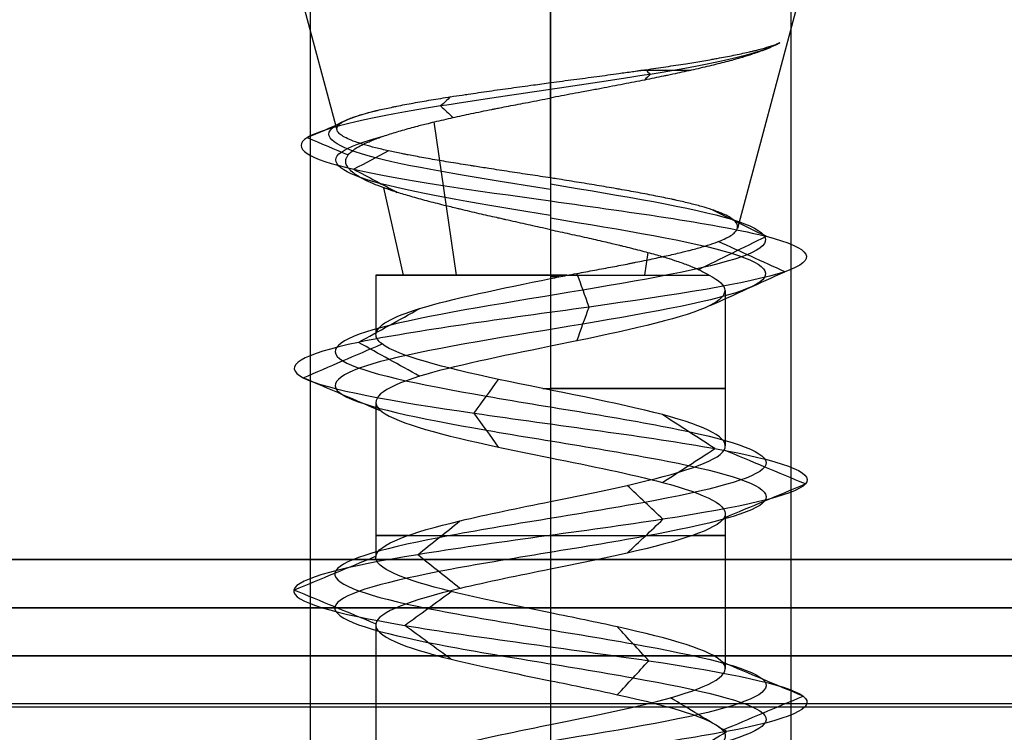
# Model space of a CAD drawing. Header units: millimetres. Extents: x -429 to 422, y -262 to 259.
# Tile 20 of 256: x -409 to -398, y 194 to 202. Entities that reach past the tile are written whole.
import ezdxf

# ---------------------------------------------------------------- set-up
doc = ezdxf.new("R2010")
doc.units = ezdxf.units.MM
doc.layers.add('Default', color=7, linetype='Continuous', true_color=0x000000)

msp = doc.modelspace()

# ---------------------------------------------------------------- linework, layer by layer
at = {"layer": 'Default', "color": 9, "true_color": 0xbebcba}
for p, q in [((-405.347, 200.528, 880.822), (-405.832, 202.338, 880.822)), ((-403.127, 201.024, 883.175), (-403.127, 202.338, 883.527)), ((-403.127, 200.034, 878.735), (-403.127, 202.338, 878.118)), ((-401.18, 199.511, 880.822), (-400.423, 202.338, 880.822)), ((-404.107, 199.021, 882.351), (-404.338, 200.616, 882.711)), ((-404.656, 199.021, 879.842), (-404.861, 199.93, 879.711)), ((-402.147, 199.021, 879.293), (-402.113, 199.257, 879.24)), ((-404.943, 199.021, 880.822), (-404.943, 198.408, 880.822)), ((-403.127, 199.021, 879.006), (-403.127, 197.829, 879.006)), ((-401.312, 198.862, 880.822), (-401.312, 197.247, 880.822)), ((-404.943, 197.702, 880.822), (-404.943, 196.089, 880.822)), ((-403.127, 197.123, 879.008), (-403.127, 195.51, 879.01)), ((-401.312, 196.544, 880.822), (-401.312, 194.932, 880.822)), ((-404.943, 195.385, 880.822), (-404.943, 193.771, 880.822)), ((-403.127, 194.806, 879.01), (-403.127, 193.192, 879.003))]:
    msp.add_line(p, q, dxfattribs=at)
at = {"layer": 'Default'}
for p, q in [((420.873, 195.065, 772.822), (-427.127, 195.065, 772.822)), ((-427.127, 195.065, 1342.822), (420.873, 195.065, 1342.822)), ((420.873, 195.065, 1057.822), (-427.127, 195.065, 1057.822)), ((-427.127, 195.065, 880.822), (-405.627, 195.065, 880.822)), ((-400.627, 195.065, 880.822), (-245.627, 195.065, 880.822)), ((420.873, 194.565, 885.322), (-427.127, 194.565, 885.322))]:
    msp.add_line(p, q, dxfattribs=at)
at = {"layer": 'Default', "color": 9, "true_color": 0xbebcba, "extrusion": (0, 1, 0)}
msp.add_arc((403.127, 880.822, 201.152), 2.387, 113.1162, 127.6841, dxfattribs=at)
at = {"layer": 'Default', "color": 9, "true_color": 0xbebcba, "extrusion": (0, -1, 0)}
for centre, start, end in [((-403.127, 880.822, -199.021), 90, 180), ((-403.127, 880.822, -199.021), 180, 335.3238), ((-403.127, 880.822, -199.021), 84.6762, 90), ((-403.127, 880.822, -197.845), 267.4438, 90), ((-403.127, 880.822, -196.317), 144.5768, 270), ((-403.127, 880.822, -196.317), 270, 35.2408)]:
    msp.add_arc(centre, 1.816, start, end, dxfattribs=at)
at = {"layer": 'Default'}
for points in [[(-405.627, 208.065, 880.822), (-405.627, 201.565, 880.822), (-405.627, 195.065, 880.822)], [(-403.127, 208.065, 883.322), (-403.127, 201.565, 883.322), (-403.127, 195.065, 883.322)], [(-403.127, 208.065, 878.322), (-403.127, 201.565, 878.322), (-403.127, 195.065, 878.322)], [(-400.627, 208.065, 880.822), (-400.627, 201.565, 880.822), (-400.627, 195.065, 880.822)], [(-427.127, 196.065, 1343.822), (-3.127, 196.065, 1343.822), (420.873, 196.065, 1343.822)], [(420.873, 196.065, 771.822), (-3.127, 196.065, 771.822), (-427.127, 196.065, 771.822)], [(-427.127, 195.565, 1343.322), (-3.127, 195.565, 1343.322), (420.873, 195.565, 1343.322)], [(420.873, 195.565, 772.322), (-3.127, 195.565, 772.322), (-427.127, 195.565, 772.322)], [(420.873, 195.065, 884.822), (-3.127, 195.065, 884.822), (-427.127, 195.065, 884.822)], [(-427.127, 195.065, 876.822), (-3.127, 195.065, 876.822), (420.873, 195.065, 876.822)], [(411.873, 195.065, 771.822), (-3.127, 195.065, 771.822), (-418.127, 195.065, 771.822)], [(411.873, 195.065, 780.822), (-3.127, 195.065, 780.822), (-418.127, 195.065, 780.822)], [(-357.577, 195.065, 776.322), (-387.852, 195.065, 776.322), (-418.127, 195.065, 776.322)], [(411.873, 195.065, 780.822), (-3.127, 195.065, 780.822), (-418.127, 195.065, 780.822)], [(411.873, 195.065, 873.822), (-3.127, 195.065, 873.822), (-418.127, 195.065, 873.822)], [(411.873, 195.065, 827.322), (-3.127, 195.065, 827.322), (-418.127, 195.065, 827.322)], [(-405.627, 195.065, 880.822), (-405.627, 172.565, 880.822), (-405.627, 150.065, 880.822)], [(-403.127, 195.065, 883.322), (-403.127, 172.565, 883.322), (-403.127, 150.065, 883.322)], [(-403.127, 195.065, 878.322), (-403.127, 172.565, 878.322), (-403.127, 150.065, 878.322)], [(-400.627, 195.065, 880.822), (-400.627, 172.565, 880.822), (-400.627, 150.065, 880.822)], [(411.873, 194.531, 771.822), (-3.127, 194.531, 771.822), (-418.127, 194.531, 771.822)], [(411.873, 194.531, 780.822), (-3.127, 194.531, 780.822), (-418.127, 194.531, 780.822)]]:
    msp.add_open_spline(points, degree=2, dxfattribs=at)
at = {"layer": 'Default', "color": 9, "true_color": 0xbebcba}
for points, degree in [([(-400.742, 201.439, 881.438), (-400.912, 201.33, 882.15), (-401.93, 201.11, 883.421), (-404.421, 200.781, 883.427), (-406.012, 200.452, 881.461), (-405.47, 200.123, 878.948), (-403.92, 199.904, 878.17), (-403.127, 199.794, 878.156)], 3), ([(-402.091, 201.11, 883.104), (-402.11, 201.09, 883.061), (-402.13, 201.071, 883.017), (-402.15, 201.051, 882.974)], 3), ([(-402.138, 201.158, 883), (-402.122, 201.142, 883.035), (-402.106, 201.126, 883.069), (-402.091, 201.11, 883.104)], 3), ([(-403.127, 200.864, 883.132), (-403.127, 200.944, 883.153), (-403.127, 201.024, 883.175)], 2), ([(-404.167, 200.877, 882.892), (-404.202, 200.845, 882.961), (-404.236, 200.813, 883.03), (-404.271, 200.781, 883.099)], 3), ([(-403.127, 200.864, 883.132), (-403.127, 199.943, 882.885), (-403.127, 199.021, 882.638)], 2), ([(-404.271, 200.781, 883.099), (-404.228, 200.741, 883.012), (-404.184, 200.701, 882.926), (-404.141, 200.661, 882.84)], 3), ([(-405.317, 200.596, 881.296), (-405.43, 200.548, 881.321), (-405.543, 200.5, 881.345), (-405.657, 200.452, 881.37)], 3), ([(-405.657, 200.452, 881.37), (-405.515, 200.392, 881.339), (-405.374, 200.332, 881.309), (-405.232, 200.272, 881.278)], 3), ([(-404.812, 200.315, 879.463), (-404.932, 200.251, 879.366), (-405.053, 200.187, 879.269), (-405.173, 200.123, 879.172)], 3), ([(-405.173, 200.123, 879.172), (-405.023, 200.043, 879.294), (-404.872, 199.963, 879.415), (-404.722, 199.883, 879.536)], 3), ([(-403.127, 200.034, 878.735), (-403.127, 199.914, 878.446), (-403.127, 199.794, 878.156)], 2), ([(-403.127, 199.97, 878.583), (-402.383, 199.848, 878.583), (-400.908, 199.603, 879.383), (-400.713, 199.235, 881.91), (-402.73, 198.867, 883.438), (-405.108, 198.499, 882.577), (-405.677, 198.132, 880.111), (-403.915, 197.764, 878.296), (-401.433, 197.396, 878.789), (-400.5, 197.028, 881.141), (-401.969, 196.66, 883.202), (-404.497, 196.293, 883.087), (-405.773, 195.925, 880.902), (-404.631, 195.557, 878.644), (-402.115, 195.189, 878.377), (-400.524, 194.821, 880.345), (-401.313, 194.454, 882.749), (-403.761, 194.086, 883.392), (-405.629, 193.718, 881.686), (-405.211, 193.35, 879.19), (-402.888, 192.983, 878.187), (-400.784, 192.615, 879.592), (-400.822, 192.247, 882.122), (-402.968, 191.879, 883.464), (-405.259, 191.511, 882.391), (-405.602, 191.144, 879.884), (-403.683, 190.776, 878.235), (-401.256, 190.408, 878.951), (-400.54, 190.04, 881.378), (-402.189, 189.673, 883.297), (-404.696, 189.305, 882.954), (-405.769, 188.937, 880.662), (-404.428, 188.569, 878.517), (-401.897, 188.201, 878.479), (-400.492, 187.834, 880.583), (-401.495, 187.466, 882.906), (-403.991, 187.098, 883.324), (-405.697, 186.73, 881.456), (-405.054, 186.362, 879.008), (-402.65, 185.995, 878.219), (-400.682, 185.627, 879.809), (-400.949, 185.259, 882.326), (-403.207, 184.891, 883.468), (-405.392, 184.524, 882.191), (-405.507, 184.156, 879.664), (-403.446, 183.788, 878.195), (-401.094, 183.42, 879.128), (-400.601, 183.052, 881.61), (-402.417, 182.685, 883.372), (-404.882, 182.317, 882.803), (-405.744, 181.949, 880.424), (-404.214, 181.581, 878.409), (-401.69, 181.213, 878.6), (-400.481, 180.846, 880.822), (-401.69, 180.478, 883.045), (-404.214, 180.11, 883.236), (-405.744, 179.742, 881.22), (-404.882, 179.375, 878.841), (-402.417, 179.007, 878.273), (-400.601, 178.639, 880.035), (-401.094, 178.271, 882.517), (-403.446, 177.903, 883.449), (-405.507, 177.536, 881.981), (-405.392, 177.168, 879.453), (-403.207, 176.8, 878.177), (-400.949, 176.432, 879.319), (-400.682, 176.064, 881.835), (-402.65, 175.697, 883.425), (-405.054, 175.329, 882.636), (-405.697, 174.961, 880.189), (-403.991, 174.593, 878.32), (-401.495, 174.226, 878.739), (-400.492, 173.858, 881.062), (-401.897, 173.49, 883.166), (-404.428, 173.122, 883.127), (-405.769, 172.754, 880.982), (-404.696, 172.387, 878.691), (-402.189, 172.019, 878.348), (-400.54, 171.651, 880.267), (-401.256, 171.283, 882.694), (-403.683, 170.916, 883.41), (-405.602, 170.548, 881.761), (-405.259, 170.18, 879.254), (-402.968, 169.812, 878.181), (-400.822, 169.444, 879.522), (-400.784, 169.077, 882.052), (-402.888, 168.709, 883.458), (-405.211, 168.341, 882.454), (-405.629, 167.973, 879.959), (-403.761, 167.605, 878.253), (-401.313, 167.238, 878.895), (-400.524, 166.87, 881.299), (-402.115, 166.502, 883.267), (-404.631, 166.134, 883), (-405.773, 165.767, 880.742), (-404.497, 165.399, 878.557), (-401.969, 165.031, 878.443), (-400.5, 164.663, 880.503), (-401.433, 164.295, 882.855), (-403.915, 163.928, 883.349), (-405.677, 163.56, 881.533), (-405.108, 163.192, 879.067), (-402.73, 162.824, 878.206), (-400.713, 162.456, 879.735), (-400.908, 162.089, 882.262), (-402.383, 161.843, 883.062), (-403.127, 161.721, 883.062)], 3), ([(-403.127, 199.794, 878.156), (-402.242, 199.671, 878.156), (-400.485, 199.426, 879.109), (-400.253, 199.058, 882.116), (-402.654, 198.691, 883.936), (-405.485, 198.323, 882.912), (-406.162, 197.955, 879.976), (-404.064, 197.587, 877.815), (-401.111, 197.219, 878.402), (-400, 196.852, 881.202), (-401.748, 196.484, 883.655), (-404.757, 196.116, 883.518), (-406.276, 195.748, 880.917), (-404.917, 195.381, 878.23), (-401.922, 195.013, 877.912), (-400.029, 194.645, 880.254), (-400.968, 194.277, 883.116), (-403.881, 193.909, 883.881), (-406.105, 193.542, 881.85), (-405.607, 193.174, 878.879), (-402.842, 192.806, 877.685), (-400.338, 192.438, 879.358), (-400.384, 192.07, 882.37), (-402.937, 191.703, 883.967), (-405.665, 191.335, 882.689), (-406.073, 190.967, 879.705), (-403.789, 190.599, 877.742), (-400.9, 190.232, 878.595), (-400.047, 189.864, 881.483), (-402.01, 189.496, 883.768), (-404.994, 189.128, 883.36), (-406.272, 188.76, 880.632), (-404.675, 188.393, 878.078), (-401.663, 188.025, 878.033), (-399.99, 187.657, 880.537), (-401.185, 187.289, 883.302), (-404.155, 186.921, 883.8), (-406.186, 186.554, 881.576), (-405.421, 186.186, 878.663), (-402.56, 185.818, 877.724), (-400.217, 185.45, 879.617), (-400.535, 185.083, 882.612), (-403.223, 184.715, 883.971), (-405.823, 184.347, 882.452), (-405.96, 183.979, 879.443), (-403.507, 183.611, 877.695), (-400.707, 183.244, 878.805), (-400.12, 182.876, 881.759), (-402.281, 182.508, 883.857), (-405.216, 182.14, 883.18), (-406.242, 181.772, 880.348), (-404.42, 181.405, 877.95), (-401.417, 181.037, 878.177), (-399.977, 180.669, 880.822), (-401.417, 180.301, 883.468), (-404.42, 179.934, 883.695), (-406.242, 179.566, 881.296), (-405.216, 179.198, 878.464), (-402.281, 178.83, 877.788), (-400.12, 178.462, 879.885), (-400.707, 178.095, 882.839), (-403.507, 177.727, 883.949), (-405.96, 177.359, 882.201), (-405.823, 176.991, 879.193), (-403.223, 176.624, 877.673), (-400.535, 176.256, 879.033), (-400.217, 175.888, 882.028), (-402.56, 175.52, 883.921), (-405.421, 175.152, 882.981), (-406.186, 174.785, 880.068), (-404.155, 174.417, 877.844), (-401.185, 174.049, 878.342), (-399.99, 173.681, 881.107), (-401.663, 173.313, 883.612), (-404.675, 172.946, 883.566), (-406.272, 172.578, 881.012), (-404.994, 172.21, 878.285), (-402.01, 171.842, 877.877), (-400.047, 171.475, 880.161), (-400.9, 171.107, 883.05), (-403.789, 170.739, 883.902), (-406.073, 170.371, 881.939), (-405.665, 170.003, 878.955), (-402.937, 169.636, 877.678), (-400.384, 169.268, 879.275), (-400.338, 168.9, 882.286), (-402.842, 168.532, 883.959), (-405.607, 168.164, 882.765), (-406.105, 167.797, 879.795), (-403.881, 167.429, 877.764), (-400.968, 167.061, 878.528), (-400.029, 166.693, 881.39), (-401.922, 166.326, 883.733), (-404.917, 165.958, 883.415), (-406.276, 165.59, 880.727), (-404.757, 165.222, 878.126), (-401.748, 164.854, 877.99), (-400, 164.487, 880.442), (-401.111, 164.119, 883.242), (-404.064, 163.751, 883.83), (-406.162, 163.383, 881.668), (-405.485, 163.015, 878.733), (-402.654, 162.648, 877.709), (-400.253, 162.28, 879.528), (-400.485, 161.912, 882.535), (-402.242, 161.667, 883.488), (-403.127, 161.544, 883.488)], 3), ([(-403.127, 199.794, 878.156), (-403.127, 199.644, 878.518), (-403.127, 199.494, 878.88)], 2), ([(-400.886, 199.426, 879.372), (-401.073, 199.518, 879.493), (-401.26, 199.61, 879.614), (-401.447, 199.703, 879.735)], 3), ([(-403.127, 199.617, 878.583), (-402.383, 199.495, 878.583), (-400.908, 199.25, 879.383), (-400.713, 198.882, 881.909), (-402.73, 198.514, 883.438), (-405.108, 198.146, 882.577), (-405.677, 197.778, 880.111), (-403.915, 197.411, 878.296), (-401.433, 197.043, 878.789), (-400.5, 196.675, 881.141), (-401.969, 196.307, 883.202), (-404.497, 195.94, 883.087), (-405.773, 195.572, 880.902), (-404.631, 195.204, 878.644), (-402.115, 194.836, 878.377), (-400.524, 194.468, 880.345), (-401.313, 194.101, 882.749), (-403.761, 193.733, 883.392), (-405.629, 193.365, 881.686), (-405.211, 192.997, 879.19), (-402.888, 192.629, 878.187), (-400.784, 192.262, 879.592), (-400.822, 191.894, 882.122), (-402.968, 191.526, 883.464), (-405.259, 191.158, 882.391), (-405.602, 190.791, 879.884), (-403.683, 190.423, 878.235), (-401.256, 190.055, 878.951), (-400.54, 189.687, 881.378), (-402.189, 189.319, 883.297), (-404.696, 188.952, 882.954), (-405.769, 188.584, 880.662), (-404.427, 188.216, 878.517), (-401.898, 187.848, 878.479), (-400.492, 187.48, 880.583), (-401.495, 187.113, 882.905), (-403.991, 186.745, 883.324), (-405.697, 186.377, 881.456), (-405.054, 186.009, 879.008), (-402.65, 185.642, 878.219), (-400.682, 185.274, 879.809), (-400.949, 184.906, 882.326), (-403.207, 184.538, 883.468), (-405.392, 184.17, 882.191), (-405.507, 183.803, 879.664), (-403.446, 183.435, 878.195), (-401.094, 183.067, 879.128), (-400.601, 182.699, 881.61), (-402.417, 182.331, 883.372), (-404.882, 181.964, 882.803), (-405.744, 181.596, 880.424), (-404.214, 181.228, 878.409), (-401.69, 180.86, 878.6), (-400.481, 180.493, 880.822), (-401.69, 180.125, 883.045), (-404.214, 179.757, 883.236), (-405.744, 179.389, 881.22), (-404.882, 179.021, 878.841), (-402.417, 178.654, 878.273), (-400.601, 178.286, 880.035), (-401.094, 177.918, 882.517), (-403.446, 177.55, 883.449), (-405.507, 177.183, 881.981), (-405.392, 176.815, 879.453), (-403.207, 176.447, 878.177), (-400.949, 176.079, 879.319), (-400.682, 175.711, 881.835), (-402.65, 175.344, 883.425), (-405.054, 174.976, 882.636), (-405.697, 174.608, 880.189), (-403.991, 174.24, 878.32), (-401.495, 173.872, 878.739), (-400.492, 173.505, 881.062), (-401.898, 173.137, 883.166), (-404.427, 172.769, 883.127), (-405.769, 172.401, 880.982), (-404.696, 172.034, 878.691), (-402.189, 171.666, 878.348), (-400.54, 171.298, 880.267), (-401.256, 170.93, 882.694), (-403.683, 170.562, 883.41), (-405.602, 170.195, 881.761), (-405.259, 169.827, 879.254), (-402.968, 169.459, 878.181), (-400.822, 169.091, 879.522), (-400.784, 168.723, 882.052), (-402.888, 168.356, 883.458), (-405.211, 167.988, 882.454), (-405.629, 167.62, 879.959), (-403.761, 167.252, 878.253), (-401.313, 166.885, 878.895), (-400.524, 166.517, 881.299), (-402.115, 166.149, 883.267), (-404.631, 165.781, 883), (-405.773, 165.413, 880.742), (-404.497, 165.046, 878.557), (-401.969, 164.678, 878.443), (-400.5, 164.31, 880.503), (-401.433, 163.942, 882.855), (-403.915, 163.574, 883.349), (-405.677, 163.207, 881.533), (-405.108, 162.839, 879.067), (-402.73, 162.471, 878.206), (-400.713, 162.103, 879.735), (-400.908, 161.736, 882.262), (-402.383, 161.49, 883.062), (-403.127, 161.368, 883.062)], 3), ([(-401.591, 199.079, 879.828), (-401.356, 199.195, 879.676), (-401.121, 199.31, 879.524), (-400.886, 199.426, 879.372)], 3), ([(-400.692, 199.058, 881.918), (-400.922, 199.163, 881.815), (-401.153, 199.267, 881.711), (-401.383, 199.372, 881.607)], 3), ([(-403.127, 199.021, 882.638), (-403.127, 199.004, 882.638), (-403.127, 198.987, 882.638)], 2), ([(-403.127, 198.987, 882.638), (-403.07, 198.998, 882.638), (-403.014, 199.01, 882.636), (-402.959, 199.021, 882.63)], 3), ([(-403.043, 199.021, 882.636), (-403.043, 199.013, 882.636), (-403.043, 199.004, 882.636)], 2), ([(-402.726, 198.691, 883.462), (-402.768, 198.807, 883.184), (-402.81, 198.923, 882.905), (-402.853, 199.04, 882.627)], 3), ([(-401.469, 198.706, 881.569), (-401.21, 198.823, 881.685), (-400.951, 198.941, 881.802), (-400.692, 199.058, 881.918)], 3), ([(-405.126, 198.323, 882.593), (-404.913, 198.44, 882.405), (-404.701, 198.558, 882.216), (-404.488, 198.675, 882.028)], 3), ([(-402.854, 198.338, 882.619), (-402.811, 198.456, 882.9), (-402.769, 198.573, 883.181), (-402.726, 198.691, 883.462)], 3), ([(-405.7, 197.955, 880.105), (-405.426, 198.072, 880.181), (-405.153, 198.19, 880.258), (-404.879, 198.307, 880.334)], 3), ([(-404.488, 197.97, 882.028), (-404.701, 198.088, 882.216), (-404.913, 198.205, 882.405), (-405.126, 198.323, 882.593)], 3), ([(-403.127, 198.283, 882.638), (-403.127, 197.476, 882.638), (-403.127, 196.669, 882.638)], 2), ([(-404.879, 197.603, 880.334), (-405.153, 197.72, 880.258), (-405.426, 197.838, 880.181), (-405.7, 197.955, 880.105)], 3), ([(-403.922, 197.587, 878.273), (-403.837, 197.705, 878.544), (-403.753, 197.822, 878.815), (-403.668, 197.939, 879.086)], 3), ([(-403.669, 197.235, 879.085), (-403.753, 197.353, 878.814), (-403.837, 197.47, 878.544), (-403.922, 197.587, 878.273)], 3), ([(-401.418, 197.219, 878.771), (-401.6, 197.337, 878.989), (-401.782, 197.454, 879.207), (-401.964, 197.572, 879.426)], 3), ([(-401.962, 196.868, 879.424), (-401.781, 196.985, 879.206), (-401.599, 197.102, 878.989), (-401.418, 197.219, 878.771)], 3), ([(-400.477, 196.852, 881.144), (-400.758, 196.969, 881.11), (-401.04, 197.086, 881.076), (-401.322, 197.204, 881.041)], 3), ([(-401.958, 196.484, 883.223), (-402.082, 196.601, 882.968), (-402.206, 196.718, 882.714), (-402.33, 196.835, 882.459)], 3), ([(-401.32, 196.5, 881.042), (-401.039, 196.617, 881.076), (-400.758, 196.735, 881.11), (-400.477, 196.852, 881.144)], 3), ([(-404.509, 196.116, 883.107), (-404.362, 196.233, 882.865), (-404.216, 196.35, 882.623), (-404.07, 196.467, 882.381)], 3), ([(-402.33, 196.133, 882.46), (-402.206, 196.25, 882.714), (-402.082, 196.367, 882.969), (-401.958, 196.484, 883.223)], 3), ([(-405.796, 195.748, 880.903), (-405.513, 195.865, 880.894), (-405.23, 195.982, 880.886), (-404.947, 196.1, 880.877)], 3), ([(-404.07, 195.765, 882.381), (-404.216, 195.882, 882.623), (-404.362, 195.999, 882.865), (-404.509, 196.116, 883.107)], 3), ([(-403.127, 195.965, 882.638), (-403.127, 195.158, 882.638), (-403.127, 194.351, 882.638)], 2), ([(-404.947, 195.397, 880.877), (-405.23, 195.514, 880.886), (-405.513, 195.631, 880.894), (-405.796, 195.748, 880.903)], 3), ([(-404.644, 195.381, 878.625), (-404.483, 195.498, 878.858), (-404.322, 195.615, 879.091), (-404.162, 195.732, 879.324)], 3), ([(-404.161, 195.029, 879.324), (-404.322, 195.146, 879.091), (-404.483, 195.263, 878.858), (-404.644, 195.381, 878.625)], 3), ([(-402.106, 195.013, 878.355), (-402.214, 195.13, 878.617), (-402.322, 195.247, 878.879), (-402.431, 195.364, 879.141)], 3), ([(-402.431, 194.661, 879.141), (-402.322, 194.778, 878.879), (-402.214, 194.896, 878.617), (-402.106, 195.013, 878.355)], 3), ([(-400.501, 194.645, 880.341), (-400.78, 194.762, 880.392), (-401.059, 194.879, 880.443), (-401.337, 194.997, 880.494)], 3), ([(-401.297, 194.277, 882.767), (-401.492, 194.394, 882.56), (-401.686, 194.512, 882.354), (-401.88, 194.629, 882.147)], 3), ([(-401.338, 194.293, 880.494), (-401.059, 194.41, 880.443), (-400.78, 194.528, 880.392), (-400.501, 194.645, 880.341)], 3), ([(-401.88, 193.925, 882.147), (-401.686, 194.043, 882.353), (-401.492, 194.16, 882.56), (-401.297, 194.277, 882.767)], 3)]:
    msp.add_open_spline(points, degree=degree, dxfattribs=at)
for points, knots in [([(-400.742, 201.439, 881.438), (-400.765, 201.426, 881.513), (-400.792, 201.412, 881.586), (-400.822, 201.398, 881.659), (-400.854, 201.383, 881.733), (-400.889, 201.369, 881.806), (-400.928, 201.355, 881.877), (-400.967, 201.34, 881.949), (-401.01, 201.325, 882.019), (-401.056, 201.311, 882.086), (-401.089, 201.3, 882.136), (-401.125, 201.289, 882.184), (-401.162, 201.279, 882.231), (-401.175, 201.275, 882.246), (-401.187, 201.271, 882.262), (-401.2, 201.268, 882.278), (-401.208, 201.266, 882.287), (-401.216, 201.263, 882.296), (-401.224, 201.261, 882.305), (-401.276, 201.247, 882.366), (-401.331, 201.232, 882.425), (-401.389, 201.218, 882.48), (-401.447, 201.203, 882.536), (-401.507, 201.189, 882.588), (-401.57, 201.174, 882.638), (-401.632, 201.16, 882.687), (-401.696, 201.145, 882.732), (-401.762, 201.131, 882.775), (-401.793, 201.124, 882.795), (-401.824, 201.118, 882.813), (-401.856, 201.111, 882.832), (-401.874, 201.107, 882.842), (-401.893, 201.103, 882.853), (-401.912, 201.099, 882.863), (-401.925, 201.096, 882.87), (-401.938, 201.094, 882.877), (-401.951, 201.091, 882.883), (-402.016, 201.078, 882.917), (-402.082, 201.064, 882.947), (-402.15, 201.051, 882.974), (-402.221, 201.036, 883.002), (-402.295, 201.022, 883.027), (-402.369, 201.008, 883.047), (-402.445, 200.993, 883.069), (-402.522, 200.978, 883.086), (-402.6, 200.964, 883.1), (-402.643, 200.955, 883.107), (-402.687, 200.947, 883.113), (-402.731, 200.939, 883.118), (-402.757, 200.934, 883.121), (-402.783, 200.929, 883.124), (-402.809, 200.924, 883.126), (-402.819, 200.922, 883.127), (-402.829, 200.92, 883.128), (-402.839, 200.919, 883.128), (-402.917, 200.904, 883.134), (-402.994, 200.89, 883.135), (-403.072, 200.875, 883.133), (-403.09, 200.872, 883.133), (-403.108, 200.868, 883.132), (-403.127, 200.864, 883.132)], [-4.145818, -4.145818, -4.145818, -4.145818, -3.836571, -3.836571, -3.836571, -3.516721, -3.516721, -3.516721, -3.19456, -3.19456, -3.19456, -2.958659, -2.958659, -2.958659, -2.879417, -2.879417, -2.879417, -2.831762, -2.831762, -2.831762, -2.514562, -2.514562, -2.514562, -2.198864, -2.198864, -2.198864, -1.887719, -1.887719, -1.887719, -1.744247, -1.744247, -1.744247, -1.65928, -1.65928, -1.65928, -1.601489, -1.601489, -1.601489, -1.313839, -1.313839, -1.313839, -1.009245, -1.009245, -1.009245, -0.696967, -0.696967, -0.696967, -0.523376, -0.523376, -0.523376, -0.419215, -0.419215, -0.419215, -0.380247, -0.380247, -0.380247, -0.073117, -0.073117, -0.073117, 0, 0, 0, 0]), ([(-403.127, 201.024, 883.175), (-403.125, 201.024, 883.174), (-403.125, 201.024, 883.174), (-403.124, 201.024, 883.174), (-403.044, 201.035, 883.177), (-402.964, 201.046, 883.175), (-402.885, 201.056, 883.17), (-402.805, 201.067, 883.165), (-402.726, 201.077, 883.156), (-402.647, 201.088, 883.144), (-402.57, 201.098, 883.131), (-402.493, 201.109, 883.115), (-402.417, 201.119, 883.094), (-402.37, 201.126, 883.082), (-402.323, 201.132, 883.067), (-402.276, 201.139, 883.052), (-402.256, 201.142, 883.045), (-402.235, 201.145, 883.038), (-402.215, 201.147, 883.03), (-402.203, 201.149, 883.026), (-402.191, 201.151, 883.021), (-402.179, 201.152, 883.017), (-402.165, 201.154, 883.011), (-402.152, 201.156, 883.006), (-402.138, 201.158, 883), (-402.066, 201.169, 882.97), (-401.996, 201.179, 882.937), (-401.927, 201.189, 882.9), (-401.857, 201.2, 882.862), (-401.788, 201.21, 882.821), (-401.722, 201.221, 882.776), (-401.664, 201.23, 882.736), (-401.608, 201.239, 882.694), (-401.554, 201.248, 882.65), (-401.526, 201.253, 882.627), (-401.498, 201.258, 882.604), (-401.471, 201.262, 882.58), (-401.454, 201.265, 882.565), (-401.438, 201.268, 882.55), (-401.422, 201.271, 882.535), (-401.412, 201.273, 882.525), (-401.402, 201.275, 882.516), (-401.393, 201.276, 882.507), (-401.334, 201.287, 882.45), (-401.279, 201.298, 882.391), (-401.226, 201.308, 882.328), (-401.171, 201.319, 882.264), (-401.119, 201.33, 882.196), (-401.071, 201.341, 882.126), (-401.056, 201.344, 882.104), (-401.042, 201.348, 882.083), (-401.028, 201.351, 882.061), (-401.016, 201.354, 882.043), (-401.005, 201.357, 882.025), (-400.994, 201.359, 882.007), (-400.951, 201.37, 881.937), (-400.912, 201.38, 881.864), (-400.877, 201.391, 881.791), (-400.843, 201.401, 881.718), (-400.812, 201.411, 881.645), (-400.785, 201.422, 881.569), (-400.769, 201.428, 881.526), (-400.755, 201.433, 881.482), (-400.742, 201.439, 881.438)], [-4.147836, -4.147836, -4.147836, -4.147836, -4.143142, -4.143142, -4.143142, -3.830207, -3.830207, -3.830207, -3.518241, -3.518241, -3.518241, -3.211204, -3.211204, -3.211204, -3.018406, -3.018406, -3.018406, -2.93403, -2.93403, -2.93403, -2.883995, -2.883995, -2.883995, -2.825511, -2.825511, -2.825511, -2.520907, -2.520907, -2.520907, -2.207682, -2.207682, -2.207682, -1.933053, -1.933053, -1.933053, -1.791441, -1.791441, -1.791441, -1.704077, -1.704077, -1.704077, -1.652038, -1.652038, -1.652038, -1.332918, -1.332918, -1.332918, -0.999628, -0.999628, -0.999628, -0.897575, -0.897575, -0.897575, -0.814621, -0.814621, -0.814621, -0.49401, -0.49401, -0.49401, -0.18083, -0.18083, -0.18083, 0, 0, 0, 0]), ([(-405.347, 200.528, 880.822), (-405.347, 200.53, 880.832), (-405.348, 200.531, 880.842), (-405.348, 200.532, 880.851), (-405.351, 200.543, 880.928), (-405.349, 200.554, 881.004), (-405.344, 200.565, 881.08), (-405.339, 200.575, 881.152), (-405.33, 200.585, 881.225), (-405.317, 200.596, 881.296), (-405.304, 200.606, 881.371), (-405.287, 200.617, 881.444), (-405.266, 200.627, 881.517), (-405.255, 200.633, 881.553), (-405.244, 200.638, 881.589), (-405.232, 200.643, 881.624), (-405.226, 200.646, 881.641), (-405.22, 200.648, 881.658), (-405.214, 200.651, 881.675), (-405.21, 200.652, 881.686), (-405.205, 200.654, 881.697), (-405.201, 200.656, 881.707), (-405.173, 200.666, 881.778), (-405.142, 200.677, 881.848), (-405.107, 200.688, 881.916), (-405.072, 200.698, 881.985), (-405.033, 200.709, 882.052), (-404.991, 200.72, 882.117), (-404.95, 200.73, 882.182), (-404.904, 200.741, 882.245), (-404.856, 200.752, 882.306), (-404.833, 200.757, 882.335), (-404.808, 200.762, 882.365), (-404.783, 200.767, 882.393), (-404.772, 200.77, 882.407), (-404.76, 200.772, 882.42), (-404.748, 200.775, 882.433), (-404.74, 200.776, 882.441), (-404.733, 200.778, 882.449), (-404.725, 200.779, 882.458), (-404.671, 200.79, 882.515), (-404.615, 200.801, 882.569), (-404.555, 200.812, 882.62), (-404.496, 200.823, 882.672), (-404.433, 200.833, 882.721), (-404.368, 200.844, 882.766), (-404.304, 200.855, 882.812), (-404.236, 200.866, 882.853), (-404.167, 200.877, 882.892), (-404.127, 200.883, 882.913), (-404.087, 200.889, 882.934), (-404.046, 200.895, 882.953), (-404.036, 200.897, 882.958), (-404.025, 200.898, 882.963), (-404.015, 200.9, 882.967), (-404.005, 200.901, 882.972), (-403.994, 200.903, 882.977), (-403.984, 200.904, 882.981), (-403.913, 200.915, 883.012), (-403.84, 200.925, 883.039), (-403.766, 200.936, 883.063), (-403.691, 200.947, 883.086), (-403.615, 200.957, 883.106), (-403.538, 200.968, 883.122), (-403.461, 200.978, 883.138), (-403.383, 200.989, 883.151), (-403.304, 201, 883.159), (-403.246, 201.007, 883.166), (-403.187, 201.015, 883.17), (-403.127, 201.024, 883.175)], [4.427155, 4.427155, 4.427155, 4.427155, 4.465455, 4.465455, 4.465455, 4.763943, 4.763943, 4.763943, 5.049779, 5.049779, 5.049779, 5.345905, 5.345905, 5.345905, 5.493009, 5.493009, 5.493009, 5.563345, 5.563345, 5.563345, 5.608544, 5.608544, 5.608544, 5.908181, 5.908181, 5.908181, 6.211351, 6.211351, 6.211351, 6.514458, 6.514458, 6.514458, 6.66363, 6.66363, 6.66363, 6.73349, 6.73349, 6.73349, 6.777165, 6.777165, 6.777165, 7.084233, 7.084233, 7.084233, 7.394571, 7.394571, 7.394571, 7.704545, 7.704545, 7.704545, 7.881674, 7.881674, 7.881674, 7.926484, 7.926484, 7.926484, 7.971096, 7.971096, 7.971096, 8.274718, 8.274718, 8.274718, 8.582594, 8.582594, 8.582594, 8.89231, 8.89231, 8.89231, 9.124255, 9.124255, 9.124255, 9.124255]), ([(-403.127, 199.494, 878.88), (-403.146, 199.499, 878.878), (-403.165, 199.503, 878.878), (-403.184, 199.507, 878.877), (-403.252, 199.522, 878.875), (-403.319, 199.537, 878.877), (-403.387, 199.552, 878.882), (-403.455, 199.568, 878.887), (-403.524, 199.583, 878.897), (-403.592, 199.598, 878.909), (-403.604, 199.601, 878.911), (-403.617, 199.604, 878.914), (-403.629, 199.607, 878.917), (-403.648, 199.611, 878.92), (-403.668, 199.615, 878.925), (-403.687, 199.62, 878.929), (-403.748, 199.633, 878.944), (-403.808, 199.647, 878.961), (-403.868, 199.661, 878.981), (-403.934, 199.676, 879.003), (-403.999, 199.692, 879.029), (-404.063, 199.707, 879.058), (-404.075, 199.709, 879.063), (-404.086, 199.712, 879.069), (-404.097, 199.715, 879.074), (-404.118, 199.72, 879.084), (-404.14, 199.725, 879.095), (-404.162, 199.731, 879.106), (-404.186, 199.737, 879.119), (-404.21, 199.742, 879.132), (-404.234, 199.748, 879.146), (-404.296, 199.764, 879.181), (-404.356, 199.779, 879.219), (-404.413, 199.794, 879.261), (-404.47, 199.809, 879.302), (-404.525, 199.825, 879.346), (-404.578, 199.84, 879.393), (-404.628, 199.854, 879.438), (-404.676, 199.869, 879.486), (-404.722, 199.883, 879.536), (-404.73, 199.886, 879.545), (-404.738, 199.888, 879.554), (-404.746, 199.891, 879.563), (-404.759, 199.895, 879.578), (-404.771, 199.899, 879.593), (-404.784, 199.903, 879.608), (-404.804, 199.91, 879.632), (-404.823, 199.917, 879.657), (-404.842, 199.923, 879.682), (-404.879, 199.937, 879.732), (-404.914, 199.95, 879.784), (-404.947, 199.963, 879.838), (-404.984, 199.978, 879.899), (-405.018, 199.993, 879.962), (-405.049, 200.008, 880.027), (-405.08, 200.023, 880.092), (-405.107, 200.038, 880.159), (-405.132, 200.054, 880.228), (-405.135, 200.056, 880.238), (-405.139, 200.058, 880.249), (-405.143, 200.061, 880.26), (-405.146, 200.063, 880.27), (-405.149, 200.065, 880.28), (-405.153, 200.067, 880.29), (-405.166, 200.076, 880.33), (-405.177, 200.085, 880.37), (-405.188, 200.093, 880.411), (-405.206, 200.108, 880.482), (-405.221, 200.123, 880.554), (-405.232, 200.139, 880.626), (-405.243, 200.154, 880.699), (-405.251, 200.169, 880.772), (-405.255, 200.184, 880.845), (-405.258, 200.198, 880.917), (-405.258, 200.213, 880.989), (-405.255, 200.228, 881.062), (-405.254, 200.23, 881.071), (-405.254, 200.232, 881.081), (-405.253, 200.234, 881.091), (-405.252, 200.239, 881.115), (-405.25, 200.243, 881.138), (-405.247, 200.248, 881.162), (-405.243, 200.256, 881.201), (-405.238, 200.264, 881.24), (-405.232, 200.272, 881.278), (-405.222, 200.285, 881.343), (-405.208, 200.299, 881.407), (-405.192, 200.312, 881.471), (-405.173, 200.327, 881.542), (-405.151, 200.341, 881.611), (-405.126, 200.356, 881.68), (-405.1, 200.371, 881.749), (-405.07, 200.386, 881.818), (-405.037, 200.401, 881.885), (-405.03, 200.404, 881.899), (-405.023, 200.407, 881.913), (-405.015, 200.41, 881.927), (-405.008, 200.413, 881.94), (-405.001, 200.416, 881.954), (-404.993, 200.419, 881.968), (-404.977, 200.426, 881.998), (-404.959, 200.433, 882.029), (-404.941, 200.44, 882.059), (-404.901, 200.455, 882.123), (-404.859, 200.47, 882.186), (-404.813, 200.485, 882.246), (-404.767, 200.5, 882.307), (-404.719, 200.514, 882.365), (-404.667, 200.529, 882.421), (-404.616, 200.544, 882.476), (-404.563, 200.559, 882.528), (-404.506, 200.573, 882.578), (-404.498, 200.575, 882.586), (-404.489, 200.578, 882.593), (-404.481, 200.58, 882.6), (-404.46, 200.585, 882.618), (-404.44, 200.59, 882.635), (-404.419, 200.595, 882.651), (-404.391, 200.602, 882.674), (-404.362, 200.609, 882.696), (-404.333, 200.617, 882.717), (-404.271, 200.631, 882.761), (-404.207, 200.646, 882.802), (-404.141, 200.661, 882.84), (-404.08, 200.674, 882.875), (-404.017, 200.688, 882.907), (-403.952, 200.702, 882.935), (-403.883, 200.716, 882.966), (-403.811, 200.731, 882.994), (-403.739, 200.746, 883.017), (-403.727, 200.748, 883.021), (-403.716, 200.75, 883.025), (-403.704, 200.752, 883.028), (-403.688, 200.756, 883.033), (-403.672, 200.759, 883.038), (-403.655, 200.762, 883.043), (-403.625, 200.768, 883.051), (-403.595, 200.774, 883.059), (-403.565, 200.78, 883.067), (-403.497, 200.793, 883.083), (-403.429, 200.806, 883.096), (-403.361, 200.819, 883.106), (-403.283, 200.834, 883.118), (-403.206, 200.849, 883.126), (-403.127, 200.864, 883.132)], [0, 0, 0, 0, 0.075342, 0.075342, 0.075342, 0.344204, 0.344204, 0.344204, 0.618535, 0.618535, 0.618535, 0.669032, 0.669032, 0.669032, 0.747519, 0.747519, 0.747519, 0.996933, 0.996933, 0.996933, 1.275935, 1.275935, 1.275935, 1.32422, 1.32422, 1.32422, 1.420637, 1.420637, 1.420637, 1.530012, 1.530012, 1.530012, 1.811672, 1.811672, 1.811672, 2.091163, 2.091163, 2.091163, 2.360831, 2.360831, 2.360831, 2.408668, 2.408668, 2.408668, 2.485793, 2.485793, 2.485793, 2.610572, 2.610572, 2.610572, 2.860012, 2.860012, 2.860012, 3.144007, 3.144007, 3.144007, 3.430966, 3.430966, 3.430966, 3.475565, 3.475565, 3.475565, 3.518101, 3.518101, 3.518101, 3.684252, 3.684252, 3.684252, 3.975423, 3.975423, 3.975423, 4.266036, 4.266036, 4.266036, 4.55221, 4.55221, 4.55221, 4.591115, 4.591115, 4.591115, 4.685214, 4.685214, 4.685214, 4.839976, 4.839976, 4.839976, 5.100087, 5.100087, 5.100087, 5.389582, 5.389582, 5.389582, 5.68481, 5.68481, 5.68481, 5.746727, 5.746727, 5.746727, 5.80812, 5.80812, 5.80812, 5.946963, 5.946963, 5.946963, 6.246308, 6.246308, 6.246308, 6.546509, 6.546509, 6.546509, 6.843548, 6.843548, 6.843548, 6.888461, 6.888461, 6.888461, 6.99315, 6.99315, 6.99315, 7.136666, 7.136666, 7.136666, 7.437243, 7.437243, 7.437243, 7.716131, 7.716131, 7.716131, 8.01821, 8.01821, 8.01821, 8.065333, 8.065333, 8.065333, 8.132993, 8.132993, 8.132993, 8.256513, 8.256513, 8.256513, 8.530133, 8.530133, 8.530133, 8.839684, 8.839684, 8.839684, 8.839684]), ([(-403.127, 199.914, 878.446), (-403.834, 200.023, 878.459), (-405.213, 200.243, 879.156), (-405.609, 200.517, 881.017), (-405.139, 200.681, 881.948), (-404.928, 200.736, 882.211)], [0, 0, 0, 0, 0.891985, 1.78397, 2.228072, 2.228072, 2.228072, 2.228072]), ([(-403.127, 200.034, 878.735), (-403.198, 200.044, 878.732), (-403.268, 200.055, 878.733), (-403.339, 200.065, 878.738), (-403.411, 200.076, 878.742), (-403.483, 200.087, 878.751), (-403.555, 200.098, 878.763), (-403.626, 200.109, 878.776), (-403.698, 200.12, 878.792), (-403.768, 200.131, 878.811), (-403.818, 200.139, 878.825), (-403.868, 200.146, 878.841), (-403.917, 200.154, 878.859), (-403.932, 200.156, 878.864), (-403.946, 200.159, 878.869), (-403.96, 200.161, 878.875), (-404.03, 200.172, 878.901), (-404.097, 200.183, 878.931), (-404.163, 200.194, 878.964), (-404.229, 200.205, 878.997), (-404.293, 200.215, 879.033), (-404.355, 200.226, 879.073), (-404.416, 200.237, 879.112), (-404.475, 200.248, 879.154), (-404.532, 200.258, 879.198), (-404.558, 200.263, 879.218), (-404.583, 200.268, 879.239), (-404.607, 200.272, 879.26), (-404.622, 200.275, 879.273), (-404.637, 200.278, 879.286), (-404.652, 200.281, 879.3), (-404.66, 200.283, 879.307), (-404.668, 200.284, 879.315), (-404.676, 200.286, 879.322), (-404.724, 200.296, 879.367), (-404.769, 200.305, 879.414), (-404.812, 200.315, 879.463), (-404.86, 200.325, 879.518), (-404.905, 200.336, 879.576), (-404.947, 200.347, 879.635), (-404.988, 200.357, 879.694), (-405.027, 200.368, 879.756), (-405.062, 200.378, 879.819), (-405.079, 200.383, 879.848), (-405.094, 200.388, 879.878), (-405.109, 200.393, 879.908), (-405.119, 200.396, 879.927), (-405.128, 200.399, 879.946), (-405.137, 200.402, 879.965), (-405.144, 200.404, 879.979), (-405.15, 200.406, 879.994), (-405.156, 200.408, 880.008), (-405.187, 200.419, 880.077), (-405.213, 200.43, 880.147), (-405.237, 200.441, 880.218), (-405.26, 200.452, 880.291), (-405.28, 200.462, 880.364), (-405.296, 200.473, 880.438), (-405.312, 200.484, 880.508), (-405.324, 200.494, 880.579), (-405.333, 200.504, 880.651), (-405.34, 200.512, 880.707), (-405.344, 200.52, 880.764), (-405.347, 200.528, 880.82), (-405.347, 200.528, 880.821), (-405.347, 200.528, 880.822), (-405.347, 200.528, 880.822)], [-9.124255, -9.124255, -9.124255, -9.124255, -8.847521, -8.847521, -8.847521, -8.562669, -8.562669, -8.562669, -8.275865, -8.275865, -8.275865, -8.071348, -8.071348, -8.071348, -8.01094, -8.01094, -8.01094, -7.721153, -7.721153, -7.721153, -7.432151, -7.432151, -7.432151, -7.147631, -7.147631, -7.147631, -7.021369, -7.021369, -7.021369, -6.942199, -6.942199, -6.942199, -6.899099, -6.899099, -6.899099, -6.642862, -6.642862, -6.642862, -6.35711, -6.35711, -6.35711, -6.072963, -6.072963, -6.072963, -5.941257, -5.941257, -5.941257, -5.858091, -5.858091, -5.858091, -5.797194, -5.797194, -5.797194, -5.502003, -5.502003, -5.502003, -5.204528, -5.204528, -5.204528, -4.921746, -4.921746, -4.921746, -4.69943, -4.69943, -4.69943, -4.6971, -4.6971, -4.6971, -4.6971]), ([(-403.127, 199.644, 878.518), (-403.813, 199.754, 878.531), (-405.148, 199.973, 879.208), (-405.532, 200.248, 881.013), (-405.074, 200.412, 881.915), (-404.867, 200.467, 882.171)], [0, 0, 0, 0, 0.891985, 1.78397, 2.23018, 2.23018, 2.23018, 2.23018]), ([(-402.959, 199.021, 882.63), (-402.924, 199.027, 882.631), (-402.889, 199.033, 882.629), (-402.854, 199.04, 882.625), (-402.791, 199.051, 882.619), (-402.729, 199.063, 882.609), (-402.668, 199.074, 882.596), (-402.605, 199.086, 882.582), (-402.543, 199.098, 882.565), (-402.482, 199.109, 882.545), (-402.424, 199.12, 882.526), (-402.366, 199.131, 882.503), (-402.31, 199.142, 882.478), (-402.298, 199.145, 882.473), (-402.287, 199.147, 882.468), (-402.275, 199.149, 882.462), (-402.264, 199.151, 882.457), (-402.254, 199.153, 882.452), (-402.243, 199.156, 882.447), (-402.183, 199.167, 882.418), (-402.126, 199.179, 882.385), (-402.07, 199.191, 882.35), (-402.013, 199.203, 882.315), (-401.958, 199.215, 882.276), (-401.905, 199.227, 882.235), (-401.851, 199.239, 882.193), (-401.799, 199.251, 882.147), (-401.749, 199.263, 882.1), (-401.73, 199.268, 882.081), (-401.712, 199.272, 882.063), (-401.694, 199.277, 882.044), (-401.687, 199.279, 882.036), (-401.679, 199.28, 882.029), (-401.672, 199.282, 882.021), (-401.665, 199.284, 882.013), (-401.658, 199.286, 882.005), (-401.65, 199.288, 881.997), (-401.605, 199.3, 881.946), (-401.563, 199.312, 881.893), (-401.523, 199.324, 881.838), (-401.485, 199.335, 881.784), (-401.449, 199.347, 881.728), (-401.416, 199.359, 881.67), (-401.405, 199.363, 881.649), (-401.394, 199.367, 881.628), (-401.383, 199.371, 881.607), (-401.353, 199.383, 881.548), (-401.326, 199.394, 881.487), (-401.303, 199.406, 881.425), (-401.299, 199.408, 881.412), (-401.294, 199.41, 881.4), (-401.29, 199.413, 881.388), (-401.287, 199.414, 881.379), (-401.284, 199.416, 881.37), (-401.281, 199.417, 881.362), (-401.26, 199.429, 881.299), (-401.243, 199.44, 881.236), (-401.229, 199.451, 881.172), (-401.214, 199.463, 881.105), (-401.203, 199.475, 881.037), (-401.195, 199.487, 880.97), (-401.187, 199.498, 880.901), (-401.183, 199.51, 880.832), (-401.182, 199.522, 880.763), (-401.182, 199.526, 880.735), (-401.182, 199.531, 880.707), (-401.183, 199.536, 880.679), (-401.183, 199.538, 880.666), (-401.184, 199.54, 880.653), (-401.184, 199.543, 880.64), (-401.185, 199.545, 880.628), (-401.185, 199.547, 880.615), (-401.186, 199.549, 880.603), (-401.191, 199.561, 880.534), (-401.199, 199.572, 880.464), (-401.21, 199.584, 880.396), (-401.222, 199.596, 880.327), (-401.237, 199.607, 880.259), (-401.255, 199.619, 880.192), (-401.274, 199.631, 880.126), (-401.295, 199.642, 880.061), (-401.32, 199.654, 879.997), (-401.33, 199.658, 879.973), (-401.34, 199.662, 879.949), (-401.35, 199.667, 879.925), (-401.357, 199.669, 879.91), (-401.363, 199.672, 879.896), (-401.37, 199.675, 879.881), (-401.375, 199.676, 879.872), (-401.379, 199.678, 879.863), (-401.383, 199.68, 879.854), (-401.403, 199.687, 879.813), (-401.424, 199.695, 879.774), (-401.447, 199.702, 879.735), (-401.481, 199.714, 879.677), (-401.518, 199.725, 879.621), (-401.558, 199.736, 879.567), (-401.599, 199.748, 879.511), (-401.643, 199.759, 879.458), (-401.69, 199.77, 879.407), (-401.735, 199.782, 879.358), (-401.784, 199.793, 879.31), (-401.834, 199.804, 879.265), (-401.845, 199.806, 879.256), (-401.855, 199.808, 879.247), (-401.866, 199.811, 879.238), (-401.92, 199.822, 879.192), (-401.976, 199.834, 879.148), (-402.034, 199.845, 879.108), (-402.093, 199.857, 879.068), (-402.154, 199.869, 879.03), (-402.216, 199.88, 878.995), (-402.279, 199.892, 878.961), (-402.343, 199.903, 878.929), (-402.409, 199.915, 878.901), (-402.42, 199.917, 878.896), (-402.431, 199.919, 878.892), (-402.442, 199.921, 878.887), (-402.51, 199.932, 878.859), (-402.578, 199.944, 878.835), (-402.647, 199.956, 878.815), (-402.716, 199.967, 878.795), (-402.786, 199.979, 878.778), (-402.857, 199.99, 878.765), (-402.926, 200.001, 878.753), (-402.995, 200.013, 878.744), (-403.065, 200.024, 878.739), (-403.086, 200.027, 878.737), (-403.107, 200.03, 878.736), (-403.127, 200.034, 878.735)], [-7.818365, -7.818365, -7.818365, -7.818365, -7.679716, -7.679716, -7.679716, -7.432427, -7.432427, -7.432427, -7.178242, -7.178242, -7.178242, -6.93508, -6.93508, -6.93508, -6.885083, -6.885083, -6.885083, -6.838119, -6.838119, -6.838119, -6.576876, -6.576876, -6.576876, -6.31245, -6.31245, -6.31245, -6.041448, -6.041448, -6.041448, -5.937888, -5.937888, -5.937888, -5.897046, -5.897046, -5.897046, -5.85377, -5.85377, -5.85377, -5.586514, -5.586514, -5.586514, -5.324332, -5.324332, -5.324332, -5.231387, -5.231387, -5.231387, -4.96897, -4.96897, -4.96897, -4.917172, -4.917172, -4.917172, -4.881431, -4.881431, -4.881431, -4.62208, -4.62208, -4.62208, -4.352964, -4.352964, -4.352964, -4.081141, -4.081141, -4.081141, -3.970926, -3.970926, -3.970926, -3.919207, -3.919207, -3.919207, -3.871252, -3.871252, -3.871252, -3.596982, -3.596982, -3.596982, -3.322886, -3.322886, -3.322886, -3.053428, -3.053428, -3.053428, -2.950047, -2.950047, -2.950047, -2.887573, -2.887573, -2.887573, -2.847408, -2.847408, -2.847408, -2.670707, -2.670707, -2.670707, -2.405793, -2.405793, -2.405793, -2.134212, -2.134212, -2.134212, -1.868348, -1.868348, -1.868348, -1.81294, -1.81294, -1.81294, -1.53466, -1.53466, -1.53466, -1.25324, -1.25324, -1.25324, -0.972478, -0.972478, -0.972478, -0.924484, -0.924484, -0.924484, -0.63955, -0.63955, -0.63955, -0.357143, -0.357143, -0.357143, -0.081929, -0.081929, -0.081929, 0, 0, 0, 0]), ([(-403.127, 199.494, 878.88), (-403.062, 199.48, 878.883), (-402.996, 199.466, 878.891), (-402.931, 199.452, 878.902), (-402.862, 199.437, 878.913), (-402.793, 199.422, 878.929), (-402.726, 199.407, 878.948), (-402.667, 199.394, 878.965), (-402.608, 199.38, 878.985), (-402.551, 199.367, 879.007), (-402.524, 199.361, 879.018), (-402.497, 199.354, 879.029), (-402.471, 199.348, 879.04), (-402.45, 199.343, 879.049), (-402.431, 199.338, 879.059), (-402.411, 199.334, 879.068), (-402.399, 199.331, 879.074), (-402.387, 199.328, 879.08), (-402.375, 199.325, 879.086), (-402.315, 199.31, 879.116), (-402.257, 199.296, 879.15), (-402.2, 199.281, 879.186), (-402.144, 199.266, 879.222), (-402.09, 199.252, 879.261), (-402.038, 199.237, 879.303), (-401.992, 199.224, 879.339), (-401.949, 199.211, 879.377), (-401.907, 199.198, 879.418), (-401.89, 199.193, 879.434), (-401.873, 199.188, 879.45), (-401.857, 199.183, 879.467), (-401.85, 199.18, 879.474), (-401.843, 199.178, 879.482), (-401.837, 199.176, 879.489), (-401.83, 199.174, 879.497), (-401.822, 199.171, 879.504), (-401.816, 199.169, 879.512), (-401.772, 199.154, 879.56), (-401.731, 199.14, 879.611), (-401.693, 199.125, 879.663), (-401.655, 199.11, 879.716), (-401.62, 199.096, 879.771), (-401.588, 199.081, 879.827), (-401.556, 199.066, 879.884), (-401.527, 199.051, 879.943), (-401.502, 199.036, 880.004), (-401.494, 199.031, 880.024), (-401.486, 199.026, 880.043), (-401.477, 199.021, 880.064)], [-2.842691, -2.842691, -2.842691, -2.842691, -2.581519, -2.581519, -2.581519, -2.302238, -2.302238, -2.302238, -2.057603, -2.057603, -2.057603, -1.942403, -1.942403, -1.942403, -1.854962, -1.854962, -1.854962, -1.802464, -1.802464, -1.802464, -1.535376, -1.535376, -1.535376, -1.269797, -1.269797, -1.269797, -1.038664, -1.038664, -1.038664, -0.945671, -0.945671, -0.945671, -0.905994, -0.905994, -0.905994, -0.864777, -0.864777, -0.864777, -0.60573, -0.60573, -0.60573, -0.34739, -0.34739, -0.34739, -0.086463, -0.086463, -0.086463, 0, 0, 0, 0]), ([(-404.943, 198.408, 880.822), (-404.938, 198.497, 881.261), (-404.778, 198.586, 881.701), (-404.489, 198.675, 882.028), (-404.151, 198.779, 882.409), (-403.638, 198.883, 882.634), (-403.127, 198.987, 882.638)], [-3.889128, -3.889128, -3.889128, -3.889128, -2.084324, -2.084324, -2.084324, 0, 0, 0, 0]), ([(-401.477, 199.021, 880.064), (-401.267, 198.916, 880.533), (-401.25, 198.689, 881.763), (-402.344, 198.443, 882.592), (-403.036, 198.301, 882.639), (-403.127, 198.283, 882.638)], [-5.139643, -5.139643, -5.139643, -5.139643, -2.949561, -0.387805, 0, 0, 0, 0]), ([(-403.127, 196.669, 882.638), (-402.852, 196.724, 882.639), (-402.577, 196.78, 882.58), (-402.332, 196.836, 882.46), (-401.792, 196.959, 882.197), (-401.395, 197.081, 881.64), (-401.322, 197.204, 881.043), (-401.25, 197.326, 880.447), (-401.502, 197.449, 879.811), (-401.963, 197.572, 879.426), (-402.425, 197.694, 879.041), (-403.095, 197.817, 878.908), (-403.669, 197.939, 879.086), (-404.242, 198.062, 879.265), (-404.718, 198.184, 879.755), (-404.88, 198.307, 880.334), (-404.924, 198.341, 880.492), (-404.944, 198.374, 880.657), (-404.943, 198.408, 880.822)], [-15.608782, -15.608782, -15.608782, -15.608782, -14.513515, -14.513515, -14.513515, -12.027044, -12.027044, -12.027044, -9.540542, -9.540542, -9.540542, -7.054719, -7.054719, -7.054719, -4.569483, -4.569483, -4.569483, -3.889128, -3.889128, -3.889128, -3.889128]), ([(-403.127, 198.283, 882.638), (-403.638, 198.179, 882.634), (-404.757, 197.952, 882.143), (-405.195, 197.603, 880.246), (-404.097, 197.32, 879.116), (-403.311, 197.161, 879.007), (-403.127, 197.123, 879.008)], [-16.692913, -16.692913, -16.692913, -16.692913, -14.447297, -11.798626, -9.149955, -8.344764, -8.344764, -8.344764, -8.344764]), ([(-403.127, 197.123, 879.008), (-402.707, 197.038, 879.012), (-401.677, 196.83, 879.368), (-400.998, 196.5, 881.083), (-401.972, 196.199, 882.45), (-402.852, 196.02, 882.639), (-403.127, 195.965, 882.638)], [-8.344764, -8.344764, -8.344764, -8.344764, -6.501284, -3.852612, -1.203941, 0, 0, 0, 0]), ([(-403.127, 195.51, 879.01), (-403.494, 195.584, 879.012), (-403.861, 195.658, 879.12), (-404.161, 195.733, 879.327), (-404.655, 195.855, 879.668), (-404.964, 195.978, 880.279), (-404.945, 196.1, 880.879), (-404.927, 196.223, 881.48), (-404.582, 196.346, 882.071), (-404.068, 196.468, 882.381), (-403.788, 196.535, 882.551), (-403.458, 196.602, 882.637), (-403.127, 196.669, 882.638)], [-7.796772, -7.796772, -7.796772, -7.796772, -6.291562, -6.291562, -6.291562, -3.805314, -3.805314, -3.805314, -1.319095, -1.319095, -1.319095, 0, 0, 0, 0]), ([(-403.127, 195.965, 882.638), (-403.458, 195.898, 882.637), (-404.394, 195.708, 882.393), (-405.272, 195.396, 880.889), (-404.468, 195.077, 879.299), (-403.494, 194.88, 879.012), (-403.127, 194.806, 879.01)], [-16.677476, -16.677476, -16.677476, -16.677476, -15.23459, -12.588179, -9.941768, -8.339348, -8.339348, -8.339348, -8.339348]), ([(-403.127, 194.351, 882.638), (-402.671, 194.444, 882.634), (-402.212, 194.536, 882.459), (-401.881, 194.629, 882.147), (-401.443, 194.752, 881.736), (-401.23, 194.874, 881.086), (-401.338, 194.997, 880.495), (-401.447, 195.12, 879.905), (-401.876, 195.242, 879.373), (-402.431, 195.365, 879.143), (-402.65, 195.413, 879.053), (-402.889, 195.462, 879.009), (-403.127, 195.51, 879.01)], [-15.598746, -15.598746, -15.598746, -15.598746, -13.74817, -13.74817, -13.74817, -11.262851, -11.262851, -11.262851, -8.777429, -8.777429, -8.777429, -7.796772, -7.796772, -7.796772, -7.796772]), ([(-403.127, 194.806, 879.01), (-402.889, 194.757, 879.009), (-402.046, 194.586, 879.163), (-401.017, 194.293, 880.436), (-401.605, 193.955, 882.227), (-402.671, 193.74, 882.634), (-403.127, 193.646, 882.638)], [-8.339348, -8.339348, -8.339348, -8.339348, -7.295358, -4.648947, -2.002536, 0, 0, 0, 0]), ([(-403.127, 193.192, 879.003), (-403.673, 193.303, 879.007), (-404.222, 193.415, 879.27), (-404.558, 193.526, 879.7), (-404.929, 193.648, 880.173), (-405.042, 193.771, 880.847), (-404.846, 193.894, 881.415), (-404.65, 194.016, 881.983), (-404.144, 194.139, 882.444), (-403.561, 194.261, 882.588), (-403.42, 194.291, 882.623), (-403.274, 194.321, 882.639), (-403.127, 194.351, 882.638)], [-7.809918, -7.809918, -7.809918, -7.809918, -5.552262, -5.552262, -5.552262, -3.066016, -3.066016, -3.066016, -0.579549, -0.579549, -0.579549, 0, 0, 0, 0])]:
    msp.add_open_spline(points, degree=3, knots=knots, dxfattribs=at)
msp.add_rational_spline([(-403.043, 199.004, 882.636), (-403.085, 199.004, 882.638), (-403.127, 199.004, 882.638)], [0.999248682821, 0.999248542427, 0.999788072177], degree=2, dxfattribs=at)
at = {"layer": 'Default'}
for points, knots in [([(-400.627, 195.065, 880.822), (-400.627, 195.065, 883.322), (-403.127, 195.065, 883.322), (-405.627, 195.065, 883.322), (-405.627, 195.065, 880.822), (-405.627, 195.065, 878.322), (-403.127, 195.065, 878.322), (-400.627, 195.065, 878.322), (-400.627, 195.065, 880.822)], [0, 0, 0, 5.497787, 5.497787, 10.995574, 10.995574, 16.493361, 16.493361, 21.991149, 21.991149, 21.991149]), ([(-400.627, 195.065, 880.822), (-400.627, 195.065, 878.322), (-403.127, 195.065, 878.322), (-405.627, 195.065, 878.322), (-405.627, 195.065, 880.822), (-405.627, 195.065, 883.322), (-403.127, 195.065, 883.322), (-400.627, 195.065, 883.322), (-400.627, 195.065, 880.822)], [-21.991149, -21.991149, -21.991149, -16.493361, -16.493361, -10.995574, -10.995574, -5.497787, -5.497787, 0, 0, 0])]:
    msp.add_rational_spline(points, [1, 0.707106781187, 1, 0.707106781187, 1, 0.707106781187, 1, 0.707106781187, 1], degree=2, knots=knots, dxfattribs=at)

doc.saveas('drawing.dxf')
